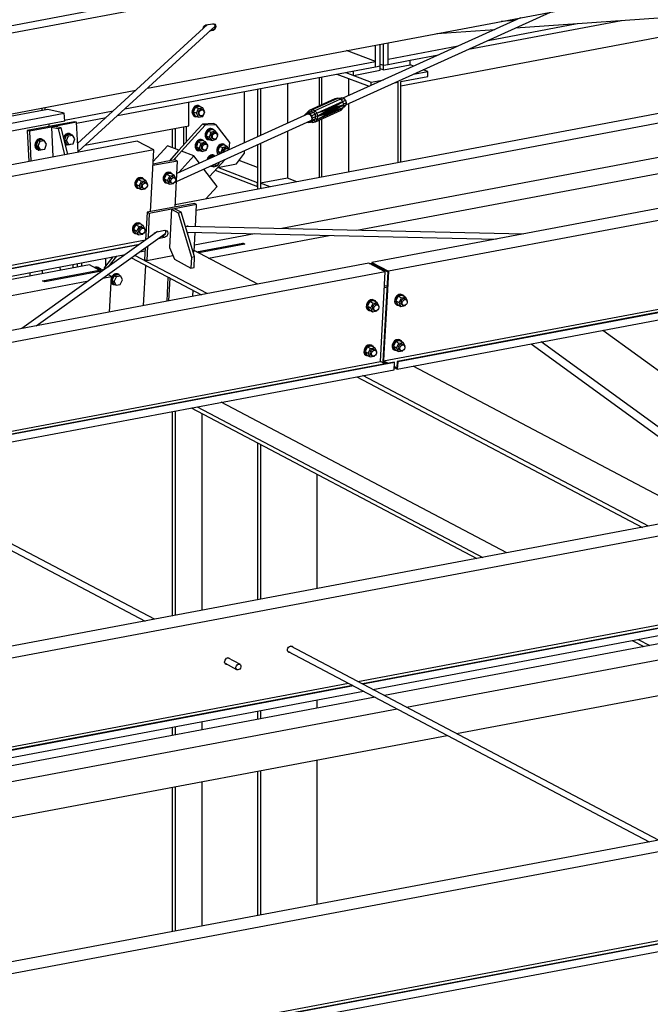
# Paper-space layout 'A0 Advance Steel' of a CAD drawing. Header units: millimetres. Extents: x -21 to 1320, y -7 to 928.
# Tile 46 of 134: x 790 to 812, y 134 to 168. Entities that reach past the tile are written whole.
import ezdxf

# ---------------------------------------------------------------- set-up
doc = ezdxf.new("R2010")
doc.units = ezdxf.units.MM
for name, color, linetype in [('AS_Belki', 145, 'CONTINUOUS'), ('AS_Blachy', 30, 'CONTINUOUS'), ('AS_Czesci specjalne', 31, 'CONTINUOUS'), ('AS_Sruby', 9, 'CONTINUOUS')]:
    doc.layers.add(name, color=color, linetype=linetype)

psp = doc.layouts.new('A0 Advance Steel')

# ---------------------------------------------------------------- linework, layer by layer
at = {"layer": 'AS_Belki', "linetype": 'Continuous', "ltscale": 0.25}
for p, q in [((783.472, 166.526), (839.531, 177.087)), ((783.485, 166.265), (839.544, 176.826)), ((794.265, 165.499), (833.534, 172.897)), ((845.547, 170.938), (795.226, 161.458)), ((795.958, 161.273), (846.311, 170.759)), ((848.423, 169.955), (798.928, 160.63)), ((801.523, 160.572), (849.104, 169.536)), ((854.855, 169.402), (802.042, 159.452)), ((854.855, 168.992), (802.616, 159.15)), ((807.021, 167.583), (822.98, 168.715)), ((803.05, 165.58), (817.7, 168.34)), ((807.196, 167.935), (801.041, 165.148)), ((801.147, 164.923), (808.231, 168.13)), ((805.389, 166.844), (810.694, 167.843)), ((806.991, 167.842), (806.528, 167.81)), ((796.348, 167.696), (791.849, 163.575)), ((791.863, 163.299), (796.609, 167.646)), ((796.288, 167.685), (796.528, 167.73)), ((796.521, 167.5), (796.43, 167.483)), ((796.54, 167.495), (796.521, 167.5)), ((804.298, 167.39), (806.305, 167.532)), ((806.069, 167.152), (809.163, 167.735)), ((796.54, 167.495), (796.419, 167.472)), ((802.608, 166.5), (805.035, 166.957)), ((802.172, 166.417), (801.168, 166.8)), ((802.608, 166.32), (802.608, 166.5)), ((803.371, 166.464), (804.355, 166.649)), ((793.232, 164.553), (802.172, 166.238)), ((793.479, 164.78), (802.172, 166.417)), ((802.172, 166.238), (802.172, 166.417)), ((803.498, 166.261), (803.371, 166.309)), ((803.985, 166.076), (803.826, 166.136)), ((800.833, 165.985), (801.95, 165.56)), ((801.138, 166.043), (802.022, 165.706)), ((803.05, 165.726), (803.985, 165.902)), ((803.485, 165.982), (803.985, 166.076)), ((803.985, 165.902), (803.985, 166.076)), ((798.083, 165.467), (798.083, 163.809)), ((798.187, 165.487), (798.187, 163.856)), ((799.122, 165.663), (799.122, 164.279)), ((802.022, 165.706), (802.404, 165.778)), ((802.022, 165.593), (802.022, 165.706)), ((802.404, 165.778), (802.45, 165.787)), ((802.829, 165.685), (802.957, 165.709)), ((802.957, 162.914), (802.957, 165.709)), ((803.05, 162.932), (803.05, 165.726)), ((783.923, 163.551), (793.868, 165.424)), ((795.704, 164.196), (795.704, 165.019)), ((790.813, 164.759), (705.144, 148.62)), ((705.717, 148.485), (791.386, 164.625)), ((791.386, 164.625), (790.813, 164.759)), ((791.399, 164.364), (791.386, 164.625)), ((791.398, 164.388), (793.083, 164.705)), ((791.812, 164.286), (792.835, 164.479)), ((799.832, 164.601), (795.284, 162.542)), ((705.73, 148.224), (791.399, 164.364)), ((790.862, 164.168), (790.857, 164.262)), ((792.101, 163.517), (795.704, 164.196)), ((795.222, 164.105), (795.222, 163.4)), ((795.269, 162.261), (799.928, 164.371)), ((795.119, 164.086), (795.119, 163.44)), ((799.122, 164.006), (799.122, 162.378)), ((793.911, 163.663), (708.241, 147.524)), ((794.484, 163.361), (793.911, 163.663)), ((794.958, 163.501), (794.462, 162.954)), ((795.36, 163.348), (794.958, 163.501)), ((798.083, 163.536), (798.083, 161.996)), ((798.187, 163.582), (798.187, 162.202)), ((794.484, 163.361), (708.814, 147.221)), ((794.369, 161.216), (794.484, 163.361)), ((795.36, 163.348), (795.019, 162.972)), ((795.452, 163.313), (795.168, 163)), ((795.356, 162.574), (795.878, 163.15)), ((795.878, 163.15), (795.452, 163.313)), ((796.069, 162.897), (795.878, 163.15)), ((796.681, 162.084), (796.222, 162.693)), ((796.296, 161.659), (796.681, 162.084)), ((799.122, 162.378), (798.187, 162.202)), ((798.514, 162.077), (798.187, 162.202)), ((798.187, 162.202), (798.187, 162.028)), ((799.448, 162.253), (799.122, 162.378)), ((798.187, 162.028), (798.209, 162.02)), ((798.187, 162.028), (798.187, 162.016)), ((807.3, 160.443), (795.585, 160.705)), ((794.61, 160.524), (789.916, 157.168)), ((790.414, 157.261), (794.871, 160.448)), ((795.647, 160.502), (806.345, 160.263)), ((797.973, 160.45), (795.893, 160.058)), ((796.386, 159.604), (800.568, 160.392)), ((778.255, 157.231), (794.205, 160.236)), ((793.997, 160.085), (778.41, 157.149)), ((793.971, 160.067), (778.429, 157.139)), ((797.569, 160.128), (797.645, 160.087)), ((778.776, 156.956), (793.499, 159.73)), ((793.499, 159.73), (793.499, 159.729)), ((796.342, 158.378), (793.829, 159.704)), ((793.997, 159.823), (794.185, 159.859)), ((798.087, 158.707), (795.883, 159.869)), ((802.45, 156.046), (822.76, 159.872)), ((822.915, 159.79), (802.92, 156.023)), ((822.934, 159.78), (802.939, 156.013)), ((801.933, 159.432), (716.264, 143.292)), ((792.256, 159.373), (778.947, 156.866)), ((792.599, 159.192), (792.256, 159.373)), ((792.815, 159.601), (792.815, 159.335)), ((793.71, 159.618), (796.135, 158.339)), ((802.506, 159.129), (801.933, 159.432)), ((801.967, 159.414), (802.041, 159.428)), ((802.042, 159.452), (802.038, 159.376)), ((802.042, 159.452), (802.616, 159.15)), ((802.06, 159.411), (802.058, 159.366)), ((802.06, 159.411), (802.595, 159.129)), ((802.926, 155.762), (823.281, 159.597)), ((802.506, 159.129), (716.837, 142.99)), ((790.205, 158.987), (790.199, 159.108)), ((790.636, 158.822), (792.599, 159.192)), ((792.676, 159.151), (790.713, 158.781)), ((792.684, 159.147), (792.676, 159.151)), ((792.726, 158.915), (793.02, 158.97)), ((793.02, 158.97), (792.895, 159.036)), ((792.954, 157.74), (793.02, 158.97)), ((802.299, 159.239), (802.363, 159.251)), ((802.341, 156.025), (802.506, 159.129)), ((802.595, 159.129), (802.429, 156.024)), ((802.616, 159.15), (802.559, 158.084)), ((779.711, 156.463), (792.228, 158.821)), ((790.713, 158.781), (790.636, 158.822)), ((802.559, 158.084), (802.475, 156.516)), ((817.787, 151.479), (810.045, 157.104)), ((807.564, 156.636), (815.306, 151.012)), ((815.654, 151.077), (807.912, 156.702)), ((802.475, 156.516), (802.45, 156.046)), ((784.097, 152.588), (802.341, 156.025)), ((802.811, 156.003), (784.252, 152.506)), ((802.83, 155.993), (784.271, 152.496)), ((802.496, 155.943), (802.341, 156.025)), ((802.429, 156.024), (802.56, 155.956)), ((802.45, 156.046), (802.605, 155.964)), ((802.83, 155.993), (802.811, 156.003)), ((802.817, 155.742), (802.83, 155.993)), ((802.92, 156.023), (802.909, 155.804)), ((802.92, 156.023), (802.939, 156.013)), ((802.939, 156.013), (802.926, 155.762)), ((784.618, 152.313), (802.817, 155.742)), ((802.821, 155.818), (802.926, 155.762)), ((802.823, 155.849), (802.909, 155.804)), ((813.369, 150.647), (803.474, 155.866)), ((801.522, 155.498), (811.416, 150.279)), ((811.624, 150.318), (801.729, 155.537)), ((806.718, 149.394), (796.823, 154.613)), ((795.119, 154.292), (795.119, 147.208)), ((795.222, 154.311), (795.222, 147.228)), ((795.784, 154.417), (805.679, 149.198)), ((795.991, 154.456), (805.886, 149.237)), ((796.157, 154.22), (796.157, 147.404)), ((781.678, 153.63), (794.185, 147.033)), ((794.513, 147.094), (781.768, 153.816)), ((798.083, 153.204), (798.083, 147.767)), ((798.187, 153.15), (798.187, 147.786)), ((800.15, 148.156), (800.15, 152.114)), ((817.215, 151.371), (731.546, 135.232)), ((817.788, 151.069), (732.119, 134.929)), ((801.56, 144.939), (817.623, 147.965)), ((818.093, 147.943), (801.715, 144.857)), ((818.112, 147.932), (801.734, 144.847)), ((802.081, 144.664), (818.099, 147.682)), ((815.789, 146.96), (802.481, 144.453)), ((803.245, 144.05), (816.554, 146.557)), ((811.066, 146.357), (811.466, 146.146)), ((811.273, 146.396), (811.673, 146.185)), ((811.976, 139.445), (799.231, 146.167)), ((797.487, 145.526), (797.05, 145.756)), ((799.141, 145.98), (811.648, 139.383)), ((796.96, 145.569), (797.356, 145.36)), ((804.98, 143.135), (816.487, 145.303)), ((773.203, 139.596), (801.233, 144.877)), ((801.388, 144.795), (773.358, 139.515)), ((801.407, 144.785), (773.377, 139.505)), ((773.724, 139.322), (801.754, 144.602)), ((802.154, 144.391), (774.125, 139.11)), ((774.889, 138.707), (802.918, 143.988)), ((800.15, 144.014), (800.15, 144.3)), ((798.083, 143.911), (798.083, 143.624)), ((798.187, 143.93), (798.187, 143.644)), ((832.497, 143.311), (746.828, 127.171)), ((795.119, 143.352), (795.119, 143.066)), ((795.222, 143.372), (795.222, 143.085)), ((796.157, 143.548), (796.157, 143.261)), ((833.07, 143.009), (747.401, 126.869)), ((776.623, 137.793), (804.653, 143.073)), ((800.15, 137.217), (800.15, 142.225)), ((798.083, 141.836), (798.083, 136.828)), ((798.187, 141.855), (798.187, 136.847)), ((795.119, 141.277), (795.119, 136.269)), ((795.222, 141.297), (795.222, 136.289)), ((796.157, 141.473), (796.157, 136.465)), ((790.666, 131.947), (814.333, 136.406)), ((814.488, 136.324), (790.821, 131.865)), ((814.507, 136.314), (790.84, 131.855)), ((791.187, 131.672), (814.854, 136.131))]:
    psp.add_line(p, q, dxfattribs=at)
at = {"layer": 'AS_Belki', "linetype": 'Continuous', "ltscale": 0.25, "extrusion": (0.573065, -0.302263, 0.761731)}
psp.add_circle((500.667, -485.58, 413.012), 0.107, dxfattribs=at)
at = {"layer": 'AS_Belki', "linetype": 'Continuous', "ltscale": 0.25, "extrusion": (-0.573065, 0.134322, -0.808427)}
for centre, start, end in [((-344.867, -595.845, -433.82), 75.3452, 160.3237), ((-344.965, -596.009, -433.94), 170.3274, 340.3237), ((-344.965, -596.025, -433.952), 160.3237, 340.3237)]:
    psp.add_arc(centre, 0.12, start, end, dxfattribs=at)
at = {"layer": 'AS_Belki', "linetype": 'Continuous', "ltscale": 0.25, "extrusion": (-0.573065, 0.302263, -0.761731)}
for centre, start, end in [((-502.048, -486.574, -413.858), 331.5473, 204.0751), ((-502.048, -486.558, -413.844), 196.5309, 204.0751), ((-500.667, -485.251, -412.732), 331.5471, 204.0751), ((-500.667, -485.234, -412.718), 196.5308, 204.0751), ((-502.048, -486.558, -413.844), 331.5472, 2.6225), ((-500.667, -485.234, -412.718), 331.547, 2.6225)]:
    psp.add_arc(centre, 0.12, start, end, dxfattribs=at)
at = {"layer": 'AS_Blachy', "linetype": 'Continuous', "ltscale": 0.25}
for p, q in [((802.172, 166.417), (802.172, 166.989)), ((802.335, 166.268), (802.335, 167.02)), ((802.444, 166.289), (802.444, 167.04)), ((802.608, 166.5), (802.608, 167.071)), ((802.172, 166.238), (802.335, 166.268)), ((802.335, 166.33), (802.444, 166.289)), ((802.335, 166.114), (802.335, 166.268)), ((802.335, 166.176), (802.444, 166.135)), ((802.444, 166.289), (802.608, 166.32)), ((802.444, 166.135), (803.371, 166.309)), ((802.444, 166.135), (802.444, 166.289)), ((802.608, 166.32), (803.371, 166.464)), ((803.371, 166.309), (803.371, 166.464)), ((800.222, 165.87), (800.222, 164.886)), ((800.314, 164.928), (800.314, 165.888)), ((801.241, 165.239), (801.241, 165.83)), ((801.408, 165.94), (802.335, 166.114)), ((801.408, 165.94), (801.408, 166.094)), ((797.628, 163.603), (797.628, 165.382)), ((790.611, 164.811), (790.611, 164.721)), ((790.72, 164.742), (790.72, 164.831)), ((801.241, 162.591), (801.241, 164.965)), ((800.314, 162.416), (800.314, 164.437)), ((791.735, 164.332), (790.099, 164.024)), ((790.938, 164.15), (790.175, 164.006)), ((791.047, 164.17), (790.938, 164.15)), ((790.993, 164.16), (790.938, 164.15)), ((790.938, 164.15), (790.991, 163.113)), ((790.938, 164.15), (791.168, 164.096)), ((791.047, 164.17), (790.993, 164.16)), ((791.811, 164.314), (791.047, 164.17)), ((791.277, 164.116), (791.047, 164.17)), ((791.168, 164.096), (791.277, 164.116)), ((791.168, 164.096), (791.398, 163.19)), ((791.507, 163.211), (791.277, 164.116)), ((791.811, 164.314), (791.735, 164.332)), ((791.864, 163.278), (791.811, 164.314)), ((795.518, 164.161), (795.518, 163.523)), ((795.61, 164.178), (795.61, 163.624)), ((796.27, 164.215), (795.91, 163.818)), ((796.178, 164.251), (796.003, 164.058)), ((796.56, 164.266), (796.178, 164.251)), ((796.27, 164.215), (796.178, 164.251)), ((796.652, 164.231), (796.27, 164.215)), ((796.652, 164.231), (796.56, 164.266)), ((797.121, 163.609), (796.652, 164.231)), ((800.222, 164.395), (800.222, 162.399)), ((790.099, 164.024), (790.153, 162.956)), ((790.175, 164.006), (790.099, 164.024)), ((790.175, 164.006), (790.202, 163.484)), ((796.003, 164.058), (795.36, 163.348)), ((795.91, 163.818), (795.565, 163.438)), ((790.202, 163.484), (790.228, 162.97)), ((795.565, 163.438), (795.452, 163.313)), ((797.097, 163.384), (797.121, 163.609)), ((795.36, 163.348), (795.019, 162.972)), ((795.245, 163.084), (795.168, 163)), ((797.355, 162.87), (797.628, 163.242)), ((797.628, 163.242), (797.628, 163.329)), ((795.307, 162.971), (794.454, 162.811)), ((794.467, 162.868), (794.457, 162.866)), ((794.467, 162.868), (794.458, 162.873)), ((794.903, 162.95), (794.467, 162.868)), ((795.23, 163.011), (794.903, 162.95)), ((795.222, 161.377), (795.307, 162.971)), ((795.307, 162.971), (795.23, 163.011)), ((796.42, 162.43), (796.963, 163.028)), ((798.082, 162.221), (796.706, 162.745)), ((796.709, 162.748), (797.355, 162.87)), ((798.083, 162.748), (797.444, 162.991)), ((796.619, 162.649), (798.082, 162.092)), ((798.083, 162.221), (798.082, 162.221)), ((798.082, 162.092), (798.082, 162.221)), ((798.082, 162.092), (798.083, 162.092)), ((795.892, 161.503), (794.256, 161.195)), ((795.968, 161.463), (795.205, 161.319)), ((795.968, 161.463), (795.892, 161.503)), ((795.927, 160.697), (795.968, 161.463)), ((794.256, 161.195), (794.205, 160.234)), ((794.332, 161.154), (794.256, 161.195)), ((794.332, 161.154), (794.289, 160.339)), ((795.096, 161.298), (794.332, 161.154)), ((795.096, 161.298), (795.026, 159.981)), ((795.205, 161.319), (795.096, 161.298)), ((795.15, 161.309), (795.096, 161.298)), ((795.096, 161.298), (795.326, 161.177)), ((795.205, 161.319), (795.15, 161.309)), ((795.435, 161.197), (795.205, 161.319)), ((795.326, 161.177), (795.435, 161.197)), ((795.326, 161.177), (795.793, 159.641)), ((795.902, 159.662), (795.435, 161.197)), ((795.584, 160.707), (795.632, 160.716)), ((794.289, 160.339), (794.286, 160.292)), ((794.596, 160.521), (794.868, 160.573)), ((794.778, 160.362), (794.74, 160.355)), ((794.855, 160.322), (794.778, 160.362)), ((795.881, 159.832), (795.917, 160.496)), ((794.272, 160.02), (794.245, 159.524)), ((794.855, 160.322), (794.636, 160.28)), ((795.966, 159.826), (797.569, 160.128)), ((797.645, 160.087), (796.042, 159.785)), ((797.645, 160.087), (797.569, 160.128)), ((793.19, 159.671), (792.892, 159.296)), ((794.19, 159.962), (794.169, 159.564)), ((794.245, 159.524), (795.147, 159.694)), ((795.026, 159.981), (795.2, 159.567)), ((795.793, 159.641), (795.902, 159.662)), ((795.852, 159.827), (795.881, 159.832)), ((795.882, 159.285), (795.902, 159.662)), ((791.677, 159.386), (791.677, 159.264)), ((791.83, 159.415), (791.83, 159.293)), ((791.984, 159.444), (791.984, 159.322)), ((793.063, 159.647), (792.767, 159.274)), ((794.136, 157.963), (794.21, 159.354)), ((794.169, 159.564), (794.245, 159.524)), ((795.2, 159.567), (795.773, 159.265)), ((795.793, 159.641), (795.773, 159.265)), ((790.632, 159.067), (790.625, 159.188)), ((791.253, 159.184), (791.247, 159.305)), ((792.599, 159.192), (792.764, 159.223)), ((792.695, 159.155), (792.676, 159.151)), ((792.767, 159.274), (792.763, 159.203)), ((792.821, 159.245), (792.767, 159.274)), ((795.773, 159.265), (795.882, 159.285)), ((790.713, 158.781), (790.636, 158.822)), ((794.978, 158.949), (794.934, 158.113)), ((795.055, 158.909), (794.978, 158.949)), ((795.013, 158.128), (795.055, 158.909)), ((802.49, 158.636), (802.48, 158.641)), ((802.49, 158.636), (802.48, 158.634)), ((802.569, 158.651), (802.49, 158.636)), ((795.842, 158.284), (795.853, 158.488)), ((802.566, 158.596), (802.477, 158.579))]:
    psp.add_line(p, q, dxfattribs=at)
at = {"layer": 'AS_Blachy', "linetype": 'Continuous', "ltscale": 0.25, "extrusion": (0.573065, -0.302263, 0.761731)}
for start, end in [(3.3174, 31.1926), (229.7711, 243.2695)]:
    psp.add_arc((513.227, -478.987, 407.404), 0.133, start, end, dxfattribs=at)
at = {"layer": 'AS_Blachy', "linetype": 'Continuous', "ltscale": 0.25, "extrusion": (-0.573065, 0.302263, -0.761731)}
for centre, start, end in [((-513.227, -478.921, -407.348), 204.0388, 210.3288), ((-512.571, -478.358, -406.869), 95.7132, 148.8074), ((-512.744, -478.457, -406.954), 204.0388, 328.8074), ((-512.744, -478.523, -407.01), 148.8074, 328.8074)]:
    psp.add_arc(centre, 0.133, start, end, dxfattribs=at)
at = {"layer": 'AS_Czesci specjalne', "linetype": 'Continuous', "ltscale": 0.25}
for p, q in [((800.76, 165.13), (799.866, 164.725)), ((799.965, 164.749), (800.859, 165.154)), ((800.961, 165.12), (800.067, 164.715)), ((800.859, 165.154), (800.76, 165.13)), ((800.961, 165.12), (800.859, 165.154)), ((800.929, 165.143), (800.913, 165.136)), ((801.003, 165.161), (800.929, 165.143)), ((800.932, 165.129), (801.003, 165.161)), ((801.039, 165.036), (800.961, 165.12)), ((801.079, 165.136), (800.985, 165.093)), ((801.079, 165.136), (801.003, 165.161)), ((801.136, 165.073), (801.079, 165.136)), ((801.039, 165.036), (800.145, 164.631)), ((800.607, 164.801), (800.145, 164.631)), ((800.596, 164.789), (800.145, 164.631)), ((800.156, 164.411), (801.05, 164.816)), ((800.59, 164.766), (800.596, 164.789)), ((800.653, 164.767), (800.591, 164.77)), ((800.592, 164.776), (800.64, 164.789)), ((800.596, 164.789), (800.607, 164.801)), ((800.64, 164.789), (800.598, 164.791)), ((800.623, 164.801), (800.605, 164.799)), ((801.039, 165.036), (800.607, 164.801)), ((800.607, 164.801), (800.623, 164.801)), ((801.05, 164.816), (800.615, 164.644)), ((800.623, 164.801), (801.039, 165.036)), ((800.64, 164.789), (800.623, 164.801)), ((801.05, 164.816), (800.63, 164.656)), ((800.64, 164.789), (801.039, 165.036)), ((801.071, 164.924), (800.64, 164.789)), ((800.653, 164.767), (800.64, 164.789)), ((800.646, 164.678), (801.071, 164.924)), ((801.05, 164.816), (800.646, 164.678)), ((801.071, 164.924), (800.653, 164.767)), ((800.657, 164.707), (801.071, 164.924)), ((801.071, 164.924), (800.66, 164.738)), ((800.98, 164.739), (801.05, 164.816)), ((801.071, 164.924), (801.039, 165.036)), ((801.136, 165.073), (801.04, 165.03)), ((801.05, 164.816), (801.071, 164.924)), ((801.054, 164.835), (801.093, 164.853)), ((801.145, 164.91), (801.061, 164.872)), ((801.16, 164.991), (801.065, 164.947)), ((801.093, 164.853), (801.145, 164.91)), ((801.16, 164.991), (801.136, 165.073)), ((801.145, 164.91), (801.16, 164.991)), ((799.701, 164.553), (799.699, 164.541)), ((799.753, 164.61), (799.701, 164.553)), ((799.741, 164.56), (799.766, 164.587)), ((799.874, 164.665), (799.753, 164.61)), ((799.826, 164.629), (799.753, 164.61)), ((799.766, 164.587), (799.828, 164.603)), ((799.796, 164.648), (799.792, 164.628)), ((799.866, 164.725), (799.796, 164.648)), ((799.805, 164.634), (799.796, 164.648)), ((799.826, 164.629), (799.947, 164.683)), ((799.902, 164.603), (799.826, 164.629)), ((799.828, 164.603), (799.891, 164.581)), ((799.965, 164.749), (799.866, 164.725)), ((799.874, 164.665), (799.866, 164.725)), ((799.947, 164.683), (799.874, 164.665)), ((799.891, 164.581), (799.94, 164.529)), ((800.023, 164.657), (799.902, 164.603)), ((799.96, 164.541), (799.902, 164.603)), ((799.94, 164.529), (799.96, 164.459)), ((799.947, 164.683), (799.965, 164.749)), ((800.023, 164.657), (799.947, 164.683)), ((799.96, 164.459), (799.947, 164.392)), ((800.08, 164.595), (799.96, 164.541)), ((799.984, 164.458), (799.96, 164.541)), ((800.067, 164.715), (799.965, 164.749)), ((799.968, 164.378), (799.984, 164.458)), ((800.089, 164.432), (799.968, 164.378)), ((800.104, 164.513), (799.984, 164.458)), ((800.067, 164.715), (800.023, 164.657)), ((800.08, 164.595), (800.023, 164.657)), ((800.037, 164.375), (800.089, 164.432)), ((800.145, 164.631), (800.067, 164.715)), ((800.145, 164.631), (800.08, 164.595)), ((800.104, 164.513), (800.08, 164.595)), ((800.086, 164.334), (800.98, 164.739)), ((800.089, 164.432), (800.104, 164.513)), ((800.156, 164.411), (800.089, 164.432)), ((800.177, 164.52), (800.104, 164.513)), ((800.59, 164.766), (800.145, 164.631)), ((800.177, 164.52), (800.145, 164.631)), ((800.596, 164.656), (800.156, 164.411)), ((800.156, 164.411), (800.615, 164.644)), ((800.156, 164.411), (800.603, 164.644)), ((800.156, 164.411), (800.177, 164.52)), ((800.59, 164.766), (800.177, 164.52)), ((800.588, 164.737), (800.177, 164.52)), ((800.589, 164.706), (800.177, 164.52)), ((800.591, 164.677), (800.177, 164.52)), ((800.177, 164.52), (800.596, 164.656)), ((800.588, 164.737), (800.59, 164.766)), ((800.588, 164.739), (800.657, 164.707)), ((800.589, 164.706), (800.588, 164.737)), ((800.653, 164.767), (800.589, 164.743)), ((800.66, 164.738), (800.589, 164.741)), ((800.657, 164.707), (800.589, 164.71)), ((800.591, 164.677), (800.589, 164.706)), ((800.589, 164.706), (800.646, 164.678)), ((800.646, 164.678), (800.591, 164.681)), ((800.596, 164.656), (800.591, 164.677)), ((800.593, 164.669), (800.646, 164.678)), ((800.63, 164.656), (800.595, 164.658)), ((800.603, 164.644), (800.596, 164.656)), ((800.63, 164.656), (800.597, 164.654)), ((800.615, 164.644), (800.603, 164.645)), ((800.603, 164.644), (800.615, 164.644)), ((800.615, 164.644), (800.63, 164.656)), ((800.63, 164.656), (800.646, 164.678)), ((800.646, 164.678), (800.657, 164.707)), ((800.66, 164.738), (800.653, 164.767)), ((800.657, 164.707), (800.66, 164.738)), ((799.805, 164.315), (799.843, 164.302)), ((799.842, 164.328), (799.838, 164.33)), ((799.842, 164.328), (799.923, 164.365)), ((799.904, 164.344), (799.842, 164.328)), ((799.843, 164.302), (799.917, 164.321)), ((799.947, 164.392), (799.904, 164.344)), ((799.968, 164.378), (799.917, 164.321)), ((799.917, 164.321), (800.037, 164.375)), ((799.933, 164.328), (799.987, 164.309)), ((799.97, 164.345), (799.987, 164.309)), ((799.987, 164.309), (800.086, 164.334)), ((800.086, 164.334), (800.037, 164.375)), ((800.086, 164.334), (800.156, 164.411))]:
    psp.add_line(p, q, dxfattribs=at)
at = {"layer": 'AS_Sruby', "linetype": 'Continuous', "ltscale": 0.25}
for p, q in [((795.925, 164.83), (795.852, 164.667)), ((796.071, 164.857), (795.925, 164.83)), ((796.038, 164.787), (795.925, 164.83)), ((795.965, 164.624), (796.038, 164.787)), ((796.06, 164.885), (796.037, 164.893)), ((796.038, 164.787), (796.184, 164.814)), ((796.184, 164.814), (796.071, 164.857)), ((796.257, 164.679), (796.184, 164.814)), ((795.852, 164.667), (795.925, 164.532)), ((795.965, 164.624), (795.852, 164.667)), ((795.912, 164.514), (795.935, 164.505)), ((795.925, 164.532), (796.038, 164.489)), ((796.038, 164.489), (795.965, 164.624)), ((796.038, 164.489), (796.184, 164.516)), ((796.078, 164.55), (796.11, 164.538)), ((796.177, 164.74), (796.145, 164.753)), ((796.184, 164.516), (796.257, 164.679)), ((791.453, 163.862), (791.388, 163.697)), ((791.599, 163.89), (791.453, 163.862)), ((791.453, 163.862), (791.529, 163.844)), ((791.464, 163.68), (791.529, 163.844)), ((791.529, 163.844), (791.675, 163.872)), ((791.587, 163.918), (791.564, 163.923)), ((791.675, 163.872), (791.599, 163.89)), ((791.756, 163.735), (791.675, 163.872)), ((796.361, 164.011), (796.306, 163.842)), ((796.306, 163.842), (796.396, 163.723)), ((796.306, 163.842), (796.42, 163.799)), ((796.506, 164.062), (796.361, 164.011)), ((796.361, 164.011), (796.475, 163.968)), ((796.42, 163.799), (796.475, 163.968)), ((796.509, 163.68), (796.42, 163.799)), ((796.475, 163.968), (796.619, 164.019)), ((796.619, 164.019), (796.506, 164.062)), ((796.532, 164.075), (796.508, 164.084)), ((796.521, 163.752), (796.561, 163.737)), ((796.647, 163.932), (796.607, 163.947)), ((796.709, 163.9), (796.619, 164.019)), ((796.654, 163.731), (796.671, 163.784)), ((796.69, 163.843), (796.709, 163.9)), ((790.471, 163.677), (790.406, 163.513)), ((790.406, 163.513), (790.487, 163.375)), ((790.406, 163.513), (790.482, 163.495)), ((790.617, 163.705), (790.471, 163.677)), ((790.471, 163.677), (790.548, 163.66)), ((790.482, 163.495), (790.548, 163.66)), ((790.563, 163.357), (790.482, 163.495)), ((790.548, 163.66), (790.693, 163.687)), ((790.605, 163.733), (790.582, 163.738)), ((790.693, 163.687), (790.617, 163.705)), ((790.774, 163.55), (790.693, 163.687)), ((790.709, 163.385), (790.774, 163.55)), ((791.388, 163.697), (791.468, 163.56)), ((791.388, 163.697), (791.464, 163.68)), ((791.457, 163.538), (791.48, 163.532)), ((791.545, 163.542), (791.464, 163.68)), ((791.468, 163.56), (791.545, 163.542)), ((791.545, 163.542), (791.69, 163.57)), ((791.69, 163.57), (791.756, 163.735)), ((796.017, 163.631), (795.962, 163.462)), ((795.962, 163.462), (796.051, 163.343)), ((795.962, 163.462), (796.075, 163.419)), ((796.161, 163.682), (796.017, 163.631)), ((796.017, 163.631), (796.13, 163.588)), ((796.075, 163.419), (796.13, 163.588)), ((796.164, 163.3), (796.075, 163.419)), ((796.13, 163.588), (796.275, 163.639)), ((796.275, 163.639), (796.161, 163.682)), ((796.187, 163.695), (796.164, 163.704)), ((796.303, 163.552), (796.263, 163.567)), ((796.364, 163.52), (796.275, 163.639)), ((796.346, 163.463), (796.364, 163.52)), ((796.347, 163.719), (796.37, 163.71)), ((796.396, 163.723), (796.509, 163.68)), ((796.509, 163.68), (796.654, 163.731)), ((796.762, 163.478), (796.707, 163.309)), ((796.907, 163.529), (796.762, 163.478)), ((796.762, 163.478), (796.876, 163.435)), ((796.821, 163.266), (796.876, 163.435)), ((796.876, 163.435), (797.02, 163.486)), ((797.02, 163.486), (796.907, 163.529)), ((796.933, 163.542), (796.91, 163.551)), ((797.049, 163.399), (797.009, 163.414)), ((797.109, 163.368), (797.02, 163.486)), ((790.476, 163.353), (790.498, 163.347)), ((790.487, 163.375), (790.563, 163.357)), ((790.563, 163.357), (790.709, 163.385)), ((796.002, 163.339), (796.025, 163.33)), ((796.051, 163.343), (796.164, 163.3)), ((796.164, 163.3), (796.309, 163.35)), ((796.176, 163.372), (796.216, 163.357)), ((796.309, 163.35), (796.326, 163.404)), ((796.418, 163.098), (796.402, 163.048)), ((796.562, 163.149), (796.418, 163.098)), ((796.418, 163.098), (796.47, 163.079)), ((796.597, 163.136), (796.562, 163.149)), ((796.588, 163.162), (796.565, 163.171)), ((796.707, 163.309), (796.776, 163.217)), ((796.707, 163.309), (796.821, 163.266)), ((796.837, 163.245), (796.821, 163.266)), ((796.468, 162.804), (796.566, 162.767)), ((796.566, 162.767), (796.52, 162.828)), ((796.566, 162.767), (796.71, 162.817)), ((796.578, 162.839), (796.618, 162.824)), ((796.71, 162.817), (796.728, 162.871)), ((796.747, 162.93), (796.747, 162.931)), ((794.113, 162.374), (794.09, 162.386)), ((794.93, 162.517), (794.849, 162.358)), ((795.076, 162.545), (794.93, 162.517)), ((794.93, 162.517), (795.043, 162.458)), ((794.962, 162.299), (795.043, 162.458)), ((795.043, 162.458), (795.189, 162.485)), ((795.094, 162.559), (795.071, 162.571)), ((795.189, 162.485), (795.076, 162.545)), ((795.198, 162.398), (795.146, 162.425)), ((795.254, 162.353), (795.189, 162.485)), ((793.948, 162.332), (793.868, 162.173)), ((793.868, 162.173), (793.933, 162.042)), ((793.868, 162.173), (793.981, 162.114)), ((793.933, 162.042), (794.046, 161.982)), ((794.094, 162.36), (793.948, 162.332)), ((793.948, 162.332), (794.061, 162.273)), ((793.981, 162.114), (794.061, 162.273)), ((794.046, 161.982), (793.981, 162.114)), ((794.061, 162.273), (794.207, 162.3)), ((794.088, 162.042), (794.139, 162.015)), ((794.207, 162.3), (794.094, 162.36)), ((794.216, 162.213), (794.165, 162.24)), ((794.272, 162.169), (794.207, 162.3)), ((794.263, 162.149), (794.272, 162.169)), ((794.849, 162.358), (794.914, 162.227)), ((794.849, 162.358), (794.962, 162.299)), ((794.873, 162.224), (794.896, 162.212)), ((794.914, 162.227), (795.027, 162.167)), ((795.027, 162.167), (794.962, 162.299)), ((795.027, 162.167), (795.173, 162.194)), ((795.07, 162.227), (795.121, 162.2)), ((795.173, 162.194), (795.181, 162.21)), ((795.244, 162.334), (795.254, 162.353)), ((793.891, 162.039), (793.914, 162.027)), ((794.046, 161.982), (794.192, 162.01)), ((794.192, 162.01), (794.2, 162.025)), ((793.865, 160.764), (793.784, 160.605)), ((794.011, 160.792), (793.865, 160.764)), ((793.865, 160.764), (793.978, 160.705)), ((793.897, 160.546), (793.978, 160.705)), ((793.978, 160.705), (794.124, 160.732)), ((794.029, 160.806), (794.006, 160.819)), ((794.124, 160.732), (794.011, 160.792)), ((794.189, 160.601), (794.124, 160.732)), ((793.784, 160.605), (793.849, 160.474)), ((793.784, 160.605), (793.897, 160.546)), ((793.808, 160.471), (793.831, 160.459)), ((793.849, 160.474), (793.962, 160.414)), ((793.962, 160.414), (793.897, 160.546)), ((793.962, 160.414), (794.108, 160.442)), ((794.005, 160.474), (794.056, 160.447)), ((794.132, 160.645), (794.081, 160.672)), ((794.108, 160.442), (794.116, 160.457)), ((794.179, 160.582), (794.189, 160.601)), ((792.497, 159.259), (792.487, 159.251)), ((792.593, 159.223), (792.497, 159.259)), ((792.575, 159.278), (792.552, 159.287)), ((792.573, 159.205), (792.593, 159.223)), ((792.641, 159.199), (792.593, 159.223)), ((793.118, 158.997), (793.037, 158.838)), ((793.263, 159.024), (793.118, 158.997)), ((793.118, 158.997), (793.194, 158.956)), ((793.34, 158.984), (793.194, 158.956)), ((793.282, 159.039), (793.259, 159.051)), ((793.34, 158.984), (793.263, 159.024)), ((793.405, 158.852), (793.34, 158.984)), ((793.037, 158.838), (793.102, 158.706)), ((793.037, 158.838), (793.113, 158.797)), ((793.061, 158.704), (793.084, 158.692)), ((793.102, 158.706), (793.179, 158.666)), ((793.113, 158.797), (793.194, 158.956)), ((793.179, 158.666), (793.113, 158.797)), ((793.179, 158.666), (793.324, 158.693)), ((793.324, 158.693), (793.405, 158.852)), ((803.099, 158.313), (802.953, 158.286)), ((803.117, 158.328), (803.094, 158.34)), ((803.212, 158.253), (803.099, 158.313)), ((801.971, 158.101), (801.89, 157.942)), ((802.117, 158.128), (801.971, 158.101)), ((801.971, 158.101), (802.084, 158.041)), ((802.004, 157.882), (802.084, 158.041)), ((802.084, 158.041), (802.23, 158.068)), ((802.136, 158.143), (802.113, 158.155)), ((802.23, 158.068), (802.117, 158.128)), ((802.239, 157.981), (802.188, 158.008)), ((802.295, 157.937), (802.23, 158.068)), ((802.953, 158.286), (802.872, 158.126)), ((802.872, 158.126), (802.937, 157.995)), ((802.872, 158.126), (802.985, 158.067)), ((802.896, 157.993), (802.919, 157.98)), ((802.937, 157.995), (803.05, 157.935)), ((802.953, 158.286), (803.066, 158.226)), ((802.985, 158.067), (803.066, 158.226)), ((803.05, 157.935), (802.985, 158.067)), ((803.05, 157.935), (803.196, 157.963)), ((803.066, 158.226), (803.212, 158.253)), ((803.093, 157.995), (803.144, 157.968)), ((803.221, 158.166), (803.169, 158.193)), ((803.196, 157.963), (803.204, 157.978)), ((803.277, 158.122), (803.212, 158.253)), ((803.267, 158.103), (803.277, 158.122)), ((801.89, 157.942), (801.956, 157.81)), ((801.89, 157.942), (802.004, 157.882)), ((801.914, 157.808), (801.937, 157.795)), ((801.956, 157.81), (802.069, 157.75)), ((802.069, 157.75), (802.004, 157.882)), ((802.069, 157.75), (802.215, 157.778)), ((802.111, 157.81), (802.162, 157.783)), ((802.215, 157.778), (802.222, 157.793)), ((802.286, 157.918), (802.295, 157.937)), ((802.052, 156.575), (802.029, 156.587)), ((802.869, 156.718), (802.788, 156.559)), ((803.015, 156.745), (802.869, 156.718)), ((802.869, 156.718), (802.982, 156.658)), ((802.902, 156.499), (802.982, 156.658)), ((802.982, 156.658), (803.128, 156.686)), ((803.034, 156.76), (803.011, 156.772)), ((803.128, 156.686), (803.015, 156.745)), ((803.137, 156.599), (803.086, 156.626)), ((803.193, 156.554), (803.128, 156.686)), ((801.888, 156.533), (801.807, 156.374)), ((801.807, 156.374), (801.872, 156.242)), ((801.807, 156.374), (801.92, 156.314)), ((801.872, 156.242), (801.985, 156.183)), ((802.033, 156.56), (801.888, 156.533)), ((801.888, 156.533), (802.001, 156.473)), ((801.92, 156.314), (802.001, 156.473)), ((801.985, 156.183), (801.92, 156.314)), ((802.001, 156.473), (802.147, 156.501)), ((802.028, 156.243), (802.079, 156.216)), ((802.147, 156.501), (802.033, 156.56)), ((802.155, 156.414), (802.104, 156.441)), ((802.212, 156.369), (802.147, 156.501)), ((802.202, 156.35), (802.212, 156.369)), ((802.788, 156.559), (802.854, 156.427)), ((802.788, 156.559), (802.902, 156.499)), ((802.812, 156.425), (802.835, 156.413)), ((802.854, 156.427), (802.967, 156.367)), ((802.967, 156.367), (802.902, 156.499)), ((802.967, 156.367), (803.113, 156.395)), ((803.009, 156.428), (803.06, 156.401)), ((803.113, 156.395), (803.12, 156.41)), ((803.184, 156.535), (803.193, 156.554)), ((801.831, 156.24), (801.854, 156.228)), ((801.985, 156.183), (802.131, 156.21)), ((802.131, 156.21), (802.139, 156.225))]:
    psp.add_line(p, q, dxfattribs=at)
at = {"layer": 'AS_Sruby', "linetype": 'Continuous', "ltscale": 0.25, "extrusion": (0.575254, -0.219126, 0.788078)}
for centre in [(437.258, -540.139, 421.908), (436.67, -540.704, 422.349), (436.192, -540.557, 422.234)]:
    psp.add_circle(centre, 0.107, dxfattribs=at)
at = {"layer": 'AS_Sruby', "linetype": 'Continuous', "ltscale": 0.25, "extrusion": (0.573065, -0.302263, 0.761731)}
for centre in [(514.521, -478.066, 406.621), (513.9, -477.47, 406.114), (512.474, -477.971, 406.54), (513.9, -484.379, 411.991), (514.521, -484.975, 412.498), (513.095, -485.476, 412.924), (512.474, -484.88, 412.417)]:
    psp.add_circle(centre, 0.107, dxfattribs=at)
at = {"layer": 'AS_Sruby', "linetype": 'Continuous', "ltscale": 0.25, "extrusion": (0.575254, -0.219126, 0.788078)}
for centre, radius, start, end in [((437.258, -539.996, 421.797), 0.2, 3.297, 183.297), ((437.258, -540.112, 421.887), 0.107, 3.297, 183.297), ((436.67, -540.555, 422.233), 0.2, 356.1347, 176.1347), ((436.67, -540.67, 422.323), 0.107, 356.1347, 176.1347), ((436.192, -540.408, 422.118), 0.2, 356.1347, 176.1347), ((436.192, -540.523, 422.208), 0.107, 356.1347, 176.1347), ((436.314, -541, 422.581), 0.2, 356.1347, 168.7234), ((436.314, -541.115, 422.67), 0.107, 356.1347, 135.7893), ((435.836, -540.853, 422.466), 0.2, 356.1347, 98.9568), ((435.836, -540.968, 422.556), 0.107, 165.8518, 176.1347), ((430.732, -539.004, 421.021), 0.247, 3.297, 37.1318)]:
    psp.add_arc(centre, radius, start, end, dxfattribs=at)
at = {"layer": 'AS_Sruby', "linetype": 'Continuous', "ltscale": 0.25, "extrusion": (-0.575254, 0.219126, -0.788078)}
for centre, radius, start, end in [((-437.258, -540.016, -421.812), 0.2, 332.9895, 206.7378), ((-436.67, -540.574, -422.248), 0.2, 333.2995, 207.0234), ((-436.192, -540.427, -422.133), 0.2, 333.2995, 207.0234), ((-436.314, -541.019, -422.596), 0.2, 18.277, 207.0235), ((-436.314, -541.149, -422.697), 0.107, 62.6841, 220.4202), ((-435.836, -540.872, -422.481), 0.2, 87.7885, 195.4884), ((-435.836, -540.872, -422.481), 0.2, 333.2995, 358.3385), ((-435.836, -541.002, -422.582), 0.107, 247.9854, 34.9741), ((-430.732, -539.023, -421.036), 0.247, 141.9387, 211.4946)]:
    psp.add_arc(centre, radius, start, end, dxfattribs=at)
at = {"layer": 'AS_Sruby', "linetype": 'Continuous', "ltscale": 0.25, "extrusion": (0.573065, -0.134322, 0.808427)}
for centre, start, end in [((339.635, -592.049, 431.056), 357.1763, 177.1763), ((340.039, -592.787, 431.594), 357.1763, 83.4571), ((340.039, -592.787, 431.594), 161.9719, 177.1763)]:
    psp.add_arc(centre, 0.2, start, end, dxfattribs=at)
at = {"layer": 'AS_Sruby', "linetype": 'Continuous', "ltscale": 0.25, "extrusion": (-0.573065, 0.134322, -0.808427)}
for centre, start, end in [((-339.635, -592.068, -431.07), 320.1412, 208.2937), ((-340.039, -592.806, -431.608), 83.6363, 208.2937), ((-340.039, -592.806, -431.608), 320.1412, 31.1498)]:
    psp.add_arc(centre, 0.2, start, end, dxfattribs=at)
at = {"layer": 'AS_Sruby', "linetype": 'Continuous', "ltscale": 0.25, "extrusion": (0.573065, -0.302263, 0.761731)}
for centre, radius, start, end in [((513.9, -477.309, 405.977), 0.2, 357.4426, 177.4426), ((514.521, -477.905, 406.484), 0.2, 357.4426, 177.4426), ((514.521, -478.022, 406.583), 0.107, 8.6926, 188.6926), ((513.9, -477.426, 406.077), 0.107, 8.6926, 188.6926), ((512.474, -477.81, 406.403), 0.2, 357.4426, 177.4426), ((512.474, -477.927, 406.503), 0.107, 8.6926, 188.6926), ((510.562, -477.935, 406.509), 0.2, 357.4426, 95.3259), ((510.562, -477.935, 406.509), 0.2, 147.0593, 177.4426), ((514.521, -484.814, 412.36), 0.2, 357.4426, 177.4426), ((513.9, -484.218, 411.854), 0.2, 357.4426, 177.4426), ((513.9, -484.335, 411.953), 0.107, 8.6926, 188.6926), ((514.521, -484.931, 412.46), 0.107, 8.6926, 188.6926), ((512.474, -484.719, 412.28), 0.2, 357.4426, 177.4426), ((513.095, -485.315, 412.786), 0.2, 357.4426, 177.4426), ((513.095, -485.432, 412.886), 0.107, 8.6926, 188.6926), ((512.474, -484.836, 412.379), 0.107, 8.6926, 188.6926)]:
    psp.add_arc(centre, radius, start, end, dxfattribs=at)
at = {"layer": 'AS_Sruby', "linetype": 'Continuous', "ltscale": 0.25, "extrusion": (-0.573065, 0.302263, -0.761731)}
for centre, start, end in [((-513.9, -477.329, -405.994), 333.5974, 206.6716), ((-514.521, -477.924, -406.5), 333.5974, 206.6718), ((-512.474, -477.83, -406.42), 333.5974, 206.6717), ((-510.562, -477.954, -406.526), 333.5974, 206.6717), ((-514.521, -484.834, -412.377), 333.5975, 206.6718), ((-513.9, -484.238, -411.871), 333.5974, 206.6717), ((-512.474, -484.739, -412.297), 333.5975, 206.6717), ((-513.095, -485.334, -412.803), 333.5974, 206.6718)]:
    psp.add_arc(centre, 0.2, start, end, dxfattribs=at)

doc.saveas('drawing.dxf')
